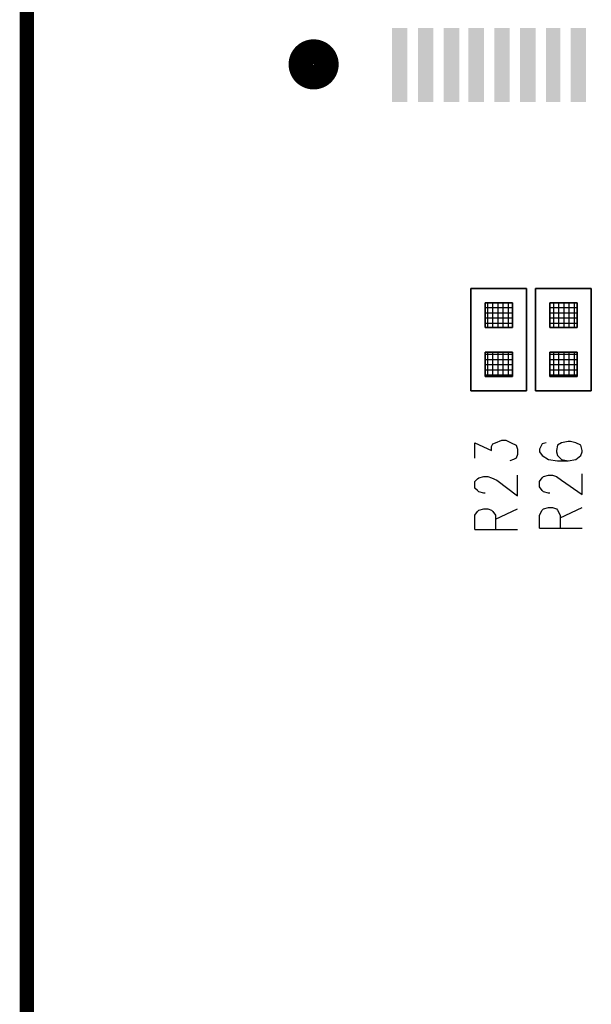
# Model space of a CAD drawing. Extents: x 12 to 27.9, y 10.8 to 21.2.
# Tile 12 of 32: x 17.747 to 18.189, y 15.024 to 15.785. Entities that reach past the tile are written whole.
import ezdxf

# ---------------------------------------------------------------- set-up
doc = ezdxf.new("R2010")
doc.units = 0
doc.layers.add('ASSYDWGBOT_pho', color=1, linetype='CONTINUOUS')

msp = doc.modelspace()

# ---------------------------------------------------------------- linework, layer by layer
at = {"layer": 'ASSYDWGBOT_pho', "const_width": 0.01111}
msp.add_lwpolyline([(17.753, 18.093), (17.753, 14.093)], close=True, dxfattribs=at)
at = {"layer": 'ASSYDWGBOT_pho', "const_width": 0.01969}
msp.add_lwpolyline([(17.965, 15.75, 1), (17.984, 15.75, 1), (17.965, 15.75)], format="xyb", dxfattribs=at)
msp.add_lwpolyline([(17.965, 15.75, 1), (17.984, 15.75, 1), (17.965, 15.75)], format="xyb", dxfattribs=at)
at = {"layer": 'ASSYDWGBOT_pho'}
for points in [[(18.096, 15.498), (18.096, 15.577)], [(18.096, 15.577), (18.139, 15.577)], [(18.139, 15.577), (18.139, 15.498)], [(18.146, 15.498), (18.146, 15.577)], [(18.146, 15.577), (18.189, 15.577)], [(18.189, 15.577), (18.189, 15.498)], [(18.128, 15.566), (18.107, 15.566)], [(18.107, 15.566), (18.107, 15.547)], [(18.128, 15.566), (18.107, 15.566)], [(18.107, 15.566), (18.107, 15.547)], [(18.128, 15.547), (18.128, 15.566)], [(18.128, 15.547), (18.128, 15.566)], [(18.157, 15.566), (18.157, 15.547)], [(18.178, 15.566), (18.157, 15.566)], [(18.157, 15.566), (18.157, 15.547)], [(18.178, 15.566), (18.157, 15.566)], [(18.178, 15.547), (18.178, 15.566)], [(18.178, 15.547), (18.178, 15.566)], [(18.107, 15.547), (18.128, 15.547)], [(18.107, 15.547), (18.128, 15.547)], [(18.157, 15.547), (18.178, 15.547)], [(18.157, 15.547), (18.178, 15.547)], [(18.128, 15.528), (18.107, 15.528)], [(18.107, 15.528), (18.107, 15.509)], [(18.128, 15.528), (18.107, 15.528)], [(18.107, 15.528), (18.107, 15.509)], [(18.128, 15.509), (18.128, 15.528)], [(18.128, 15.509), (18.128, 15.528)], [(18.157, 15.528), (18.157, 15.509)], [(18.178, 15.528), (18.157, 15.528)], [(18.157, 15.528), (18.157, 15.509)], [(18.178, 15.528), (18.157, 15.528)], [(18.178, 15.509), (18.178, 15.528)], [(18.178, 15.509), (18.178, 15.528)], [(18.107, 15.509), (18.128, 15.509)], [(18.107, 15.509), (18.128, 15.509)], [(18.157, 15.509), (18.178, 15.509)], [(18.157, 15.509), (18.178, 15.509)], [(18.139, 15.498), (18.096, 15.498)], [(18.189, 15.498), (18.146, 15.498)]]:
    msp.add_lwpolyline(points, close=True, dxfattribs=at)
for points in [[(18.128, 15.566), (18.107, 15.566)], [(18.128, 15.566), (18.107, 15.566)], [(18.109, 15.547), (18.109, 15.566)], [(18.109, 15.547), (18.109, 15.566)], [(18.113, 15.547), (18.113, 15.566)], [(18.113, 15.547), (18.113, 15.566)], [(18.117, 15.547), (18.117, 15.566)], [(18.117, 15.547), (18.117, 15.566)], [(18.121, 15.547), (18.121, 15.566)], [(18.121, 15.547), (18.121, 15.566)], [(18.125, 15.547), (18.125, 15.566)], [(18.125, 15.547), (18.125, 15.566)], [(18.178, 15.566), (18.157, 15.566)], [(18.178, 15.566), (18.157, 15.566)], [(18.16, 15.547), (18.16, 15.566)], [(18.16, 15.547), (18.16, 15.566)], [(18.164, 15.547), (18.164, 15.566)], [(18.164, 15.547), (18.164, 15.566)], [(18.168, 15.547), (18.168, 15.566)], [(18.168, 15.547), (18.168, 15.566)], [(18.172, 15.547), (18.172, 15.566)], [(18.172, 15.547), (18.172, 15.566)], [(18.176, 15.547), (18.176, 15.566)], [(18.176, 15.547), (18.176, 15.566)], [(18.128, 15.562), (18.107, 15.562)], [(18.128, 15.562), (18.107, 15.562)], [(18.128, 15.558), (18.107, 15.558)], [(18.128, 15.558), (18.107, 15.558)], [(18.178, 15.562), (18.157, 15.562)], [(18.178, 15.562), (18.157, 15.562)], [(18.178, 15.558), (18.157, 15.558)], [(18.178, 15.558), (18.157, 15.558)], [(18.128, 15.554), (18.107, 15.554)], [(18.128, 15.554), (18.107, 15.554)], [(18.128, 15.55), (18.107, 15.55)], [(18.128, 15.55), (18.107, 15.55)], [(18.178, 15.554), (18.157, 15.554)], [(18.178, 15.554), (18.157, 15.554)], [(18.178, 15.55), (18.157, 15.55)], [(18.178, 15.55), (18.157, 15.55)], [(18.109, 15.509), (18.109, 15.528)], [(18.109, 15.509), (18.109, 15.528)], [(18.113, 15.509), (18.113, 15.528)], [(18.113, 15.509), (18.113, 15.528)], [(18.117, 15.509), (18.117, 15.528)], [(18.117, 15.509), (18.117, 15.528)], [(18.121, 15.509), (18.121, 15.528)], [(18.121, 15.509), (18.121, 15.528)], [(18.125, 15.509), (18.125, 15.528)], [(18.125, 15.509), (18.125, 15.528)], [(18.16, 15.509), (18.16, 15.528)], [(18.16, 15.509), (18.16, 15.528)], [(18.164, 15.509), (18.164, 15.528)], [(18.164, 15.509), (18.164, 15.528)], [(18.168, 15.509), (18.168, 15.528)], [(18.168, 15.509), (18.168, 15.528)], [(18.172, 15.509), (18.172, 15.528)], [(18.172, 15.509), (18.172, 15.528)], [(18.176, 15.509), (18.176, 15.528)], [(18.176, 15.509), (18.176, 15.528)], [(18.128, 15.526), (18.107, 15.526)], [(18.128, 15.526), (18.107, 15.526)], [(18.128, 15.522), (18.107, 15.522)], [(18.128, 15.522), (18.107, 15.522)], [(18.178, 15.526), (18.157, 15.526)], [(18.178, 15.526), (18.157, 15.526)], [(18.178, 15.522), (18.157, 15.522)], [(18.178, 15.522), (18.157, 15.522)], [(18.128, 15.518), (18.107, 15.518)], [(18.128, 15.518), (18.107, 15.518)], [(18.128, 15.514), (18.107, 15.514)], [(18.128, 15.514), (18.107, 15.514)], [(18.178, 15.518), (18.157, 15.518)], [(18.178, 15.518), (18.157, 15.518)], [(18.178, 15.514), (18.157, 15.514)], [(18.178, 15.514), (18.157, 15.514)], [(18.128, 15.51), (18.107, 15.51)], [(18.128, 15.51), (18.107, 15.51)], [(18.178, 15.51), (18.157, 15.51)], [(18.178, 15.51), (18.157, 15.51)], [(18.115, 15.458), (18.12, 15.46)], [(18.12, 15.46), (18.123, 15.46)], [(18.123, 15.46), (18.127, 15.458)], [(18.171, 15.459), (18.166, 15.458)], [(18.173, 15.459), (18.171, 15.459)], [(18.177, 15.458), (18.173, 15.459)], [(18.099, 15.446), (18.099, 15.458)], [(18.099, 15.458), (18.112, 15.452)], [(18.112, 15.455), (18.113, 15.457)], [(18.112, 15.452), (18.112, 15.455)], [(18.113, 15.457), (18.115, 15.458)], [(18.127, 15.458), (18.131, 15.456)], [(18.131, 15.456), (18.132, 15.453)], [(18.132, 15.453), (18.132, 15.449)], [(18.151, 15.457), (18.149, 15.453)], [(18.149, 15.453), (18.149, 15.451)], [(18.149, 15.451), (18.151, 15.448)], [(18.154, 15.458), (18.151, 15.457)], [(18.163, 15.456), (18.162, 15.452)], [(18.162, 15.452), (18.162, 15.451)], [(18.162, 15.451), (18.163, 15.448)], [(18.166, 15.458), (18.163, 15.456)], [(18.181, 15.456), (18.177, 15.458)], [(18.182, 15.452), (18.181, 15.456)], [(18.181, 15.448), (18.182, 15.451)], [(18.182, 15.451), (18.182, 15.452)], [(18.129, 15.445), (18.126, 15.444)], [(18.131, 15.446), (18.129, 15.445)], [(18.132, 15.449), (18.131, 15.446)], [(18.151, 15.448), (18.156, 15.445)], [(18.156, 15.445), (18.163, 15.444)], [(18.163, 15.448), (18.166, 15.445)], [(18.163, 15.444), (18.171, 15.444)], [(18.166, 15.445), (18.171, 15.444)], [(18.171, 15.444), (18.177, 15.445)], [(18.177, 15.445), (18.181, 15.448)], [(18.099, 15.428), (18.101, 15.43)], [(18.101, 15.43), (18.102, 15.431)], [(18.102, 15.431), (18.106, 15.432)], [(18.106, 15.432), (18.109, 15.432)], [(18.109, 15.432), (18.112, 15.431)], [(18.112, 15.431), (18.116, 15.429)], [(18.116, 15.429), (18.132, 15.417)], [(18.132, 15.417), (18.132, 15.433)], [(18.149, 15.428), (18.151, 15.431)], [(18.151, 15.431), (18.152, 15.432)], [(18.152, 15.432), (18.156, 15.433)], [(18.156, 15.433), (18.159, 15.433)], [(18.159, 15.433), (18.162, 15.432)], [(18.162, 15.432), (18.166, 15.429)], [(18.166, 15.429), (18.182, 15.418)], [(18.182, 15.418), (18.182, 15.434)], [(18.099, 15.423), (18.099, 15.428)], [(18.101, 15.421), (18.099, 15.423)], [(18.102, 15.42), (18.101, 15.421)], [(18.149, 15.424), (18.149, 15.428)], [(18.151, 15.421), (18.149, 15.424)], [(18.152, 15.42), (18.151, 15.421)], [(18.106, 15.419), (18.102, 15.42)], [(18.107, 15.419), (18.106, 15.419)], [(18.156, 15.419), (18.152, 15.42)], [(18.157, 15.419), (18.156, 15.419)], [(18.101, 15.405), (18.102, 15.406)], [(18.102, 15.406), (18.106, 15.407)], [(18.106, 15.407), (18.109, 15.407)], [(18.109, 15.407), (18.112, 15.406)], [(18.112, 15.406), (18.113, 15.405)], [(18.115, 15.399), (18.132, 15.407)], [(18.149, 15.402), (18.151, 15.406)], [(18.151, 15.406), (18.152, 15.407)], [(18.152, 15.407), (18.156, 15.408)], [(18.156, 15.408), (18.159, 15.408)], [(18.159, 15.408), (18.162, 15.407)], [(18.162, 15.407), (18.163, 15.406)], [(18.163, 15.406), (18.165, 15.402)], [(18.165, 15.4), (18.182, 15.408)], [(18.099, 15.402), (18.101, 15.405)], [(18.099, 15.391), (18.099, 15.402)], [(18.113, 15.405), (18.115, 15.402)], [(18.115, 15.402), (18.115, 15.391)], [(18.149, 15.392), (18.149, 15.402)], [(18.165, 15.402), (18.165, 15.392)], [(18.099, 15.391), (18.132, 15.391)], [(18.149, 15.392), (18.182, 15.392)]]:
    msp.add_lwpolyline(points, dxfattribs=at)
for points in [[(18.047, 15.721), (18.047, 15.778), (18.035, 15.721), (18.035, 15.778)], [(18.047, 15.721), (18.047, 15.778), (18.035, 15.721), (18.035, 15.778)], [(18.067, 15.721), (18.067, 15.778), (18.055, 15.721), (18.055, 15.778)], [(18.067, 15.721), (18.067, 15.778), (18.055, 15.721), (18.055, 15.778)], [(18.087, 15.721), (18.087, 15.778), (18.075, 15.721), (18.075, 15.778)], [(18.087, 15.721), (18.087, 15.778), (18.075, 15.721), (18.075, 15.778)], [(18.106, 15.721), (18.106, 15.778), (18.094, 15.721), (18.094, 15.778)], [(18.106, 15.721), (18.106, 15.778), (18.094, 15.721), (18.094, 15.778)], [(18.126, 15.721), (18.126, 15.778), (18.114, 15.721), (18.114, 15.778)], [(18.126, 15.721), (18.126, 15.778), (18.114, 15.721), (18.114, 15.778)], [(18.146, 15.721), (18.146, 15.778), (18.134, 15.721), (18.134, 15.778)], [(18.146, 15.721), (18.146, 15.778), (18.134, 15.721), (18.134, 15.778)], [(18.165, 15.721), (18.165, 15.778), (18.154, 15.721), (18.154, 15.778)], [(18.165, 15.721), (18.165, 15.778), (18.154, 15.721), (18.154, 15.778)], [(18.185, 15.721), (18.185, 15.778), (18.173, 15.721), (18.173, 15.778)], [(18.185, 15.721), (18.185, 15.778), (18.173, 15.721), (18.173, 15.778)]]:
    msp.add_solid(points, dxfattribs=at)

doc.saveas('drawing.dxf')
